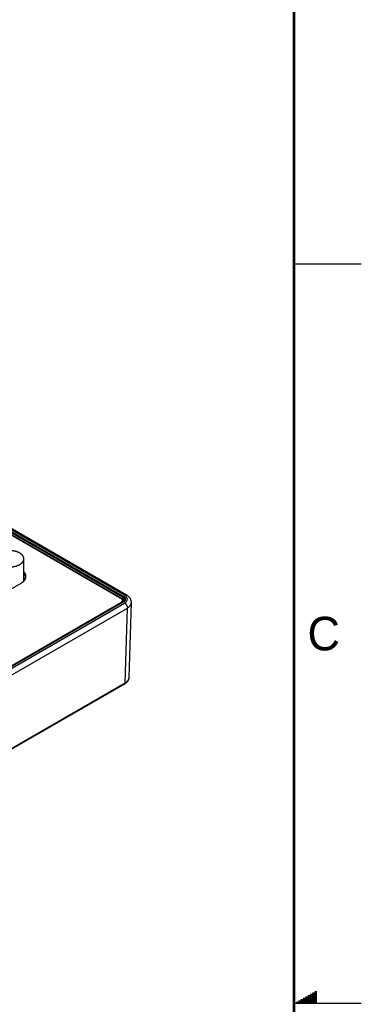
# Model space of a CAD drawing. Header units: inches. Extents: x 0 to 34, y 0 to 22.
# Tile 117 of 118: x 31.5 to 34, y 11 to 18.3. Entities that reach past the tile are written whole.
import ezdxf

# ---------------------------------------------------------------- set-up
doc = ezdxf.new("R2010")
doc.units = ezdxf.units.IN
doc.header["$LTSCALE"] = 1.87
doc.header["$MEASUREMENT"] = 0
doc.layers.get('0').update_dxf_attribs({"linetype": 'CONTINUOUS'})
doc.styles.add('TEXTSTYLE_2', font='txt')

msp = doc.modelspace()

# ---------------------------------------------------------------- linework, layer by layer
at = {"color": 2, "linetype": 'CONTINUOUS'}
for p, q in [((33.5, 16.5), (34, 16.5)), ((33.6039, 11.06), (33.6697, 11.06)), ((33.6213, 11.07), (33.6697, 11.07)), ((33.6386, 11.08), (33.6697, 11.08)), ((33.6559, 11.09), (33.6697, 11.09)), ((34, 11), (33.5, 11)), ((33.5173, 11.01), (33.6697, 11.01)), ((33.5347, 11.02), (33.6697, 11.02)), ((33.552, 11.03), (33.6697, 11.03)), ((33.5693, 11.04), (33.6697, 11.04)), ((33.5866, 11.05), (33.6697, 11.05))]:
    msp.add_line(p, q, dxfattribs=at)
at = {"color": 7, "linetype": 'CONTINUOUS'}
for p, q in [((32.2416, 14.0361), (30.3841, 15.1086)), ((32.2566, 14.0376), (30.3991, 15.1101)), ((32.2142, 14.0142), (30.425, 15.0473)), ((30.433, 15.0438), (32.2268, 14.0081)), ((30.4333, 15.0601), (32.227, 14.0244)), ((30.4367, 15.0661), (32.2305, 14.0304)), ((31.4934, 14.1421), (31.4934, 14.3078)), ((31.5023, 14.1535), (31.4934, 14.1587)), ((31.5, 14.15), (31.4934, 14.1538)), ((31.3753, 14.0703), (31.4736, 14.127)), ((32.228, 13.9849), (29.9393, 12.6633)), ((32.2305, 13.9846), (29.9417, 12.6631)), ((32.2258, 13.9835), (32.2258, 13.9981)), ((32.227, 14.0244), (32.2268, 14.0081)), ((29.9299, 12.6631), (32.2142, 13.982)), ((29.9314, 12.645), (32.2416, 13.9789)), ((29.9526, 12.6079), (32.2628, 13.9418)), ((32.2142, 13.982), (32.2142, 13.9769)), ((32.246, 13.385), (32.2628, 13.9418)), ((32.2753, 13.4247), (32.2921, 13.9814)), ((29.9495, 12.0541), (32.2429, 13.3783)), ((29.9526, 12.0608), (32.246, 13.385))]:
    msp.add_line(p, q, dxfattribs=at)
at = {"color": 7, "linetype": 'CONTINUOUS', "const_width": 0.02}
msp.add_lwpolyline([(33.5, 0.5), (33.5, 21.5)], dxfattribs=at)
at = {"color": 7, "linetype": 'CONTINUOUS'}
for points in [[(32.2921, 13.9814), (32.2921, 13.9834), (32.2921, 13.9859), (32.2919, 13.9884), (32.2916, 13.9908), (32.2911, 13.9933), (32.2906, 13.9957), (32.2899, 13.9982), (32.2892, 14.0006), (32.2883, 14.003), (32.2872, 14.0055), (32.2861, 14.0079), (32.2848, 14.0102), (32.2834, 14.0126), (32.2819, 14.0149), (32.2802, 14.0172), (32.2785, 14.0195), (32.2765, 14.0217), (32.2745, 14.0239), (32.2723, 14.0261), (32.2699, 14.0282), (32.2675, 14.0302), (32.2649, 14.0322), (32.2622, 14.0341), (32.2594, 14.0359), (32.2566, 14.0376)], [(32.2429, 13.3783), (32.2455, 13.3799), (32.2482, 13.3816), (32.2508, 13.3835), (32.2533, 13.3854), (32.2557, 13.3873), (32.2579, 13.3893), (32.26, 13.3914), (32.262, 13.3935), (32.2639, 13.3957), (32.2656, 13.3979), (32.2671, 13.4001), (32.2685, 13.4023), (32.2698, 13.4046), (32.271, 13.4069), (32.272, 13.4092), (32.2728, 13.4115), (32.2736, 13.4138), (32.2742, 13.4162), (32.2746, 13.4185), (32.275, 13.4208), (32.2752, 13.4231), (32.2753, 13.4247)]]:
    msp.add_lwpolyline(points, dxfattribs=at)
for points, knots in [([(31.4626, 14.3506), (31.4608, 14.3517), (31.4569, 14.3538), (31.4509, 14.3565), (31.4445, 14.3591), (31.4378, 14.3613), (31.4309, 14.3633), (31.4237, 14.3649), (31.4163, 14.3663), (31.4088, 14.3673), (31.4012, 14.368), (31.3935, 14.3684), (31.3858, 14.3684), (31.3781, 14.3682), (31.3704, 14.3676), (31.3629, 14.3666), (31.3555, 14.3654), (31.3482, 14.3638), (31.3412, 14.362), (31.3344, 14.3598), (31.3279, 14.3574), (31.3218, 14.3547), (31.316, 14.3518), (31.3106, 14.3486), (31.3056, 14.3452), (31.3011, 14.3416), (31.297, 14.3378), (31.2934, 14.3338), (31.2904, 14.3297), (31.2882, 14.3261), (31.2868, 14.3232), (31.2859, 14.3211), (31.2851, 14.3189), (31.2845, 14.3167), (31.284, 14.3145), (31.2836, 14.3122), (31.2834, 14.31), (31.2834, 14.3085), (31.2834, 14.3078)], [0, 0, 0, 0, 0.030664, 0.062385, 0.095097, 0.128718, 0.163154, 0.198301, 0.234044, 0.270264, 0.306835, 0.343626, 0.380507, 0.417343, 0.454002, 0.490353, 0.526269, 0.561627, 0.596312, 0.630216, 0.663241, 0.695301, 0.726323, 0.756253, 0.785052, 0.812704, 0.839219, 0.864632, 0.88901, 0.91245, 0.923863, 0.935095, 0.946167, 0.957102, 0.967926, 0.978665, 0.989347, 1, 1, 1, 1]), ([(31.4934, 14.3078), (31.4934, 14.3088), (31.4933, 14.3107), (31.4929, 14.3137), (31.4923, 14.3167), (31.4914, 14.3196), (31.4902, 14.3225), (31.4889, 14.3254), (31.4872, 14.3282), (31.4854, 14.331), (31.4833, 14.3337), (31.481, 14.3364), (31.4784, 14.339), (31.4757, 14.3415), (31.4727, 14.3439), (31.4695, 14.3463), (31.4662, 14.3485), (31.4638, 14.3499), (31.4626, 14.3506)], [0, 0, 0, 0, 0.053898, 0.108054, 0.16272, 0.218138, 0.274529, 0.332098, 0.391025, 0.451465, 0.513548, 0.577378, 0.643037, 0.71058, 0.780043, 0.85144, 0.924766, 1, 1, 1, 1]), ([(31.3141, 14.2649), (31.316, 14.2638), (31.3198, 14.2618), (31.3259, 14.259), (31.3322, 14.2565), (31.3389, 14.2542), (31.3458, 14.2523), (31.353, 14.2506), (31.3604, 14.2493), (31.3679, 14.2482), (31.3755, 14.2475), (31.3832, 14.2472), (31.3909, 14.2471), (31.3986, 14.2474), (31.4063, 14.248), (31.4139, 14.2489), (31.4213, 14.2501), (31.4285, 14.2517), (31.4355, 14.2535), (31.4423, 14.2557), (31.4488, 14.2581), (31.4549, 14.2608), (31.4607, 14.2638), (31.4661, 14.2669), (31.4711, 14.2704), (31.4757, 14.274), (31.4797, 14.2778), (31.4833, 14.2817), (31.4864, 14.2858), (31.4885, 14.2894), (31.4899, 14.2923), (31.4908, 14.2945), (31.4916, 14.2967), (31.4923, 14.2989), (31.4927, 14.3011), (31.4931, 14.3033), (31.4933, 14.3055), (31.4934, 14.307), (31.4934, 14.3078)], [0, 0, 0, 0, 0.030664, 0.062385, 0.095097, 0.128718, 0.163154, 0.198301, 0.234044, 0.270264, 0.306835, 0.343626, 0.380507, 0.417343, 0.454002, 0.490353, 0.526269, 0.561627, 0.596312, 0.630216, 0.663241, 0.695301, 0.726323, 0.756253, 0.785052, 0.812704, 0.839219, 0.864632, 0.88901, 0.91245, 0.923863, 0.935095, 0.946167, 0.957102, 0.967926, 0.978665, 0.989347, 1, 1, 1, 1]), ([(31.509, 14.1764), (31.509, 14.1772), (31.509, 14.1787), (31.5088, 14.1809), (31.5085, 14.1832), (31.508, 14.1854), (31.5075, 14.1876), (31.5068, 14.1899), (31.506, 14.1921), (31.5047, 14.195), (31.5029, 14.1986), (31.5002, 14.2028), (31.497, 14.2069), (31.4946, 14.2095), (31.4934, 14.2108)], [0, 0, 0, 0, 0.057991, 0.116101, 0.174449, 0.233151, 0.292317, 0.352057, 0.412473, 0.47366, 0.598664, 0.727737, 0.861387, 1, 1, 1, 1]), ([(31.4736, 14.127), (31.4749, 14.1278), (31.4776, 14.1294), (31.4815, 14.132), (31.4852, 14.1347), (31.4886, 14.1375), (31.4918, 14.1404), (31.4947, 14.1434), (31.4974, 14.1465), (31.4998, 14.1496), (31.502, 14.1528), (31.5038, 14.1561), (31.5054, 14.1594), (31.5067, 14.1628), (31.5078, 14.1662), (31.5085, 14.1696), (31.5089, 14.173), (31.509, 14.1753), (31.509, 14.1764)], [0, 0, 0, 0, 0.075234, 0.14856, 0.219957, 0.28942, 0.356963, 0.422622, 0.486452, 0.548535, 0.608975, 0.667902, 0.725471, 0.781862, 0.83728, 0.891946, 0.946102, 1, 1, 1, 1]), ([(31.5084, 14.1691), (31.5081, 14.1703), (31.5076, 14.1727), (31.5065, 14.1762), (31.505, 14.1797), (31.5033, 14.1831), (31.5013, 14.1865), (31.4981, 14.191), (31.4954, 14.1941), (31.4934, 14.1961)], [0, 0, 0, 0, 0.115854, 0.233455, 0.353306, 0.47586, 0.601513, 0.730602, 1, 1, 1, 1]), ([(31.5038, 14.1561), (31.503, 14.157), (31.501, 14.1592), (31.4976, 14.1626), (31.4948, 14.165), (31.4934, 14.1662)], [0, 0, 0, 0, 0.24155, 0.614309, 1, 1, 1, 1]), ([(32.2258, 13.9981), (32.2258, 13.9985), (32.2257, 13.9992), (32.2256, 14.0003), (32.2253, 14.0014), (32.225, 14.0025), (32.2246, 14.0036), (32.2239, 14.0051), (32.2228, 14.0069), (32.2211, 14.0089), (32.2191, 14.0108), (32.2168, 14.0126), (32.2151, 14.0136), (32.2142, 14.0142)], [0, 0, 0, 0, 0.053912, 0.108083, 0.162764, 0.218195, 0.274602, 0.332186, 0.451513, 0.577398, 0.710584, 0.851438, 1, 1, 1, 1]), ([(32.2142, 13.982), (32.2151, 13.9825), (32.2168, 13.9836), (32.2191, 13.9854), (32.2211, 13.9873), (32.2228, 13.9893), (32.2239, 13.9911), (32.2246, 13.9925), (32.225, 13.9936), (32.2253, 13.9947), (32.2256, 13.9958), (32.2257, 13.997), (32.2258, 13.9977), (32.2258, 13.9981)], [0, 0, 0, 0, 0.148562, 0.289416, 0.422602, 0.548487, 0.667814, 0.725398, 0.781805, 0.837236, 0.891917, 0.946088, 1, 1, 1, 1]), ([(32.2247, 14.0033), (32.2249, 14.0034), (32.2252, 14.0038), (32.2256, 14.0043), (32.2259, 14.0049), (32.2262, 14.0056), (32.2265, 14.0062), (32.2266, 14.0068), (32.2268, 14.0074), (32.2268, 14.0079), (32.2268, 14.0081)], [0, 0, 0, 0, 0.127226, 0.257202, 0.388215, 0.51851, 0.646362, 0.770146, 0.888418, 1, 1, 1, 1]), ([(32.2255, 14.0007), (32.2261, 14.0004), (32.2272, 13.9996), (32.2292, 13.998), (32.231, 13.9963), (32.2326, 13.9944), (32.2336, 13.993), (32.2345, 13.9916), (32.235, 13.9906), (32.2352, 13.9901)], [0, 0, 0, 0, 0.139533, 0.274711, 0.532015, 0.65451, 0.773127, 0.888165, 1, 1, 1, 1]), ([(32.2268, 14.0081), (32.2275, 14.0076), (32.229, 14.0067), (32.231, 14.0053), (32.2329, 14.0038), (32.2346, 14.0023), (32.2361, 14.0007), (32.2375, 13.999), (32.2387, 13.9973), (32.2393, 13.9961), (32.2396, 13.9955)], [0, 0, 0, 0, 0.140768, 0.276926, 0.408429, 0.535302, 0.657653, 0.775677, 0.889663, 1, 1, 1, 1]), ([(32.2305, 14.0304), (32.2303, 14.0302), (32.2298, 14.0299), (32.2292, 14.0293), (32.2286, 14.0286), (32.2281, 14.0278), (32.2276, 14.027), (32.2273, 14.0261), (32.2271, 14.0253), (32.227, 14.0247), (32.227, 14.0244)], [0, 0, 0, 0, 0.113944, 0.236817, 0.36615, 0.498924, 0.631847, 0.761617, 0.885178, 1, 1, 1, 1]), ([(32.227, 14.0244), (32.2282, 14.0237), (32.2299, 14.0227), (32.232, 14.0211), (32.2335, 14.0199), (32.2348, 14.0186), (32.2365, 14.017), (32.2379, 14.0152), (32.2391, 14.0133), (32.2399, 14.0119), (32.2406, 14.0105), (32.2411, 14.009), (32.2415, 14.0076), (32.2418, 14.0061), (32.242, 14.0047), (32.242, 14.0037), (32.242, 14.0032)], [0, 0, 0, 0, 0.148795, 0.220277, 0.28979, 0.35735, 0.422995, 0.548745, 0.60911, 0.667956, 0.725446, 0.781772, 0.837148, 0.891808, 0.946005, 1, 1, 1, 1]), ([(32.228, 13.9849), (32.2292, 13.9855), (32.2308, 13.9865), (32.2328, 13.988), (32.2341, 13.9891), (32.2354, 13.9902), (32.2369, 13.9917), (32.2382, 13.9933), (32.2393, 13.9949), (32.24, 13.9961), (32.2406, 13.9973), (32.2411, 13.9985), (32.2415, 13.9997), (32.2418, 14.0008), (32.2419, 14.002), (32.242, 14.0028), (32.242, 14.0032)], [0, 0, 0, 0, 0.159814, 0.235842, 0.30919, 0.379821, 0.447722, 0.575362, 0.635292, 0.692769, 0.747971, 0.801134, 0.852549, 0.902561, 0.951569, 1, 1, 1, 1]), ([(32.2305, 13.9846), (32.2304, 13.9847), (32.2302, 13.9848), (32.2298, 13.9849), (32.2295, 13.985), (32.2292, 13.9851), (32.2289, 13.9851), (32.2286, 13.9851), (32.2283, 13.985), (32.2281, 13.9849), (32.228, 13.9849)], [0, 0, 0, 0, 0.14861, 0.289505, 0.42273, 0.54865, 0.668007, 0.781943, 0.89199, 1, 1, 1, 1]), ([(32.2305, 14.0304), (32.2318, 14.0296), (32.2336, 14.0285), (32.2359, 14.0268), (32.238, 14.0251), (32.2399, 14.0233), (32.2415, 14.0213), (32.2427, 14.0199), (32.2437, 14.0184), (32.2445, 14.0169), (32.2453, 14.0154), (32.2459, 14.0138), (32.2463, 14.0123), (32.2467, 14.0107), (32.2469, 14.0091), (32.2469, 14.0075), (32.2469, 14.0059), (32.2467, 14.0043), (32.2463, 14.0027), (32.2459, 14.0012), (32.2453, 13.9996), (32.2445, 13.9981), (32.2437, 13.9966), (32.2427, 13.9951), (32.2415, 13.9936), (32.2399, 13.9917), (32.238, 13.9899), (32.2359, 13.9882), (32.2336, 13.9865), (32.2318, 13.9854), (32.2305, 13.9846)], [0, 0, 0, 0, 0.074268, 0.10997, 0.144704, 0.211285, 0.243203, 0.274248, 0.30447, 0.333936, 0.362723, 0.390922, 0.418633, 0.445968, 0.473049, 0.5, 0.526951, 0.554032, 0.581367, 0.609078, 0.637277, 0.666064, 0.69553, 0.725752, 0.756797, 0.788715, 0.855296, 0.89003, 0.925732, 1, 1, 1, 1]), ([(32.2416, 14.0361), (32.2423, 14.0365), (32.2437, 14.0372), (32.2457, 14.038), (32.2477, 14.0386), (32.2497, 14.0389), (32.2513, 14.039), (32.2525, 14.0389), (32.2534, 14.0388), (32.2543, 14.0386), (32.2551, 14.0383), (32.2559, 14.038), (32.2564, 14.0377), (32.2566, 14.0376)], [0, 0, 0, 0, 0.148568, 0.289427, 0.422615, 0.548501, 0.667827, 0.72541, 0.781814, 0.837244, 0.891923, 0.946091, 1, 1, 1, 1]), ([(32.2416, 13.9789), (32.2424, 13.9794), (32.244, 13.9803), (32.2462, 13.9818), (32.2483, 13.9834), (32.2503, 13.985), (32.2522, 13.9867), (32.2544, 13.989), (32.2564, 13.9913), (32.2581, 13.9939), (32.2591, 13.9957), (32.2601, 13.9977), (32.2608, 13.9996), (32.2614, 14.0015), (32.2618, 14.0035), (32.2621, 14.0055), (32.2622, 14.0075), (32.2621, 14.0095), (32.2618, 14.0115), (32.2614, 14.0134), (32.2608, 14.0154), (32.2601, 14.0173), (32.2591, 14.0193), (32.2581, 14.0211), (32.2568, 14.023), (32.2554, 14.0248), (32.2539, 14.0266), (32.2522, 14.0283), (32.2503, 14.03), (32.2483, 14.0316), (32.2462, 14.0332), (32.244, 14.0347), (32.2424, 14.0356), (32.2416, 14.0361)], [0, 0, 0, 0, 0.037617, 0.074281, 0.109981, 0.144714, 0.178487, 0.211318, 0.274246, 0.304467, 0.333932, 0.362717, 0.390914, 0.418623, 0.445957, 0.473035, 0.499985, 0.526934, 0.554013, 0.581346, 0.609056, 0.637252, 0.666038, 0.695502, 0.725723, 0.756766, 0.788682, 0.821513, 0.855286, 0.890019, 0.925718, 0.962383, 1, 1, 1, 1]), ([(32.2416, 13.9789), (32.2423, 13.9785), (32.2438, 13.9776), (32.2459, 13.976), (32.2479, 13.9743), (32.2499, 13.9723), (32.2518, 13.9701), (32.2536, 13.9678), (32.2552, 13.9654), (32.2568, 13.9629), (32.2582, 13.9603), (32.2594, 13.9576), (32.2605, 13.9549), (32.2614, 13.9522), (32.262, 13.9495), (32.2625, 13.9468), (32.2628, 13.9443), (32.2629, 13.9426), (32.2628, 13.9418)], [0, 0, 0, 0, 0.055934, 0.1144, 0.175151, 0.237883, 0.302243, 0.367845, 0.434277, 0.501107, 0.567898, 0.634214, 0.699626, 0.763726, 0.826132, 0.886499, 0.944534, 1, 1, 1, 1]), ([(32.2628, 13.9418), (32.265, 13.943), (32.2682, 13.945), (32.2722, 13.9479), (32.275, 13.9502), (32.2776, 13.9525), (32.28, 13.9549), (32.2822, 13.9573), (32.2842, 13.9598), (32.286, 13.9624), (32.2875, 13.965), (32.2889, 13.9677), (32.29, 13.9704), (32.2909, 13.9731), (32.2915, 13.9758), (32.2919, 13.9786), (32.2921, 13.9805), (32.2921, 13.9814)], [0, 0, 0, 0, 0.148099, 0.219348, 0.288708, 0.356192, 0.421834, 0.485689, 0.547831, 0.608361, 0.667398, 0.725091, 0.781606, 0.837137, 0.891893, 0.946101, 1, 1, 1, 1]), ([(32.246, 13.385), (32.2482, 13.3862), (32.2514, 13.3882), (32.2554, 13.3912), (32.2582, 13.3934), (32.2608, 13.3957), (32.2632, 13.3981), (32.2654, 13.4006), (32.2674, 13.4031), (32.2691, 13.4057), (32.2707, 13.4083), (32.272, 13.411), (32.2731, 13.4137), (32.274, 13.4164), (32.2747, 13.4191), (32.2751, 13.4219), (32.2752, 13.4238), (32.2753, 13.4247)], [0, 0, 0, 0, 0.148123, 0.21939, 0.288768, 0.356273, 0.421935, 0.485809, 0.547968, 0.608509, 0.667553, 0.725245, 0.781752, 0.837264, 0.89199, 0.946156, 1, 1, 1, 1]), ([(32.246, 13.385), (32.246, 13.3846), (32.246, 13.3838), (32.2458, 13.3828), (32.2455, 13.3818), (32.2452, 13.3809), (32.2447, 13.3801), (32.2442, 13.3794), (32.2436, 13.3788), (32.2431, 13.3785), (32.2429, 13.3783)], [0, 0, 0, 0, 0.148048, 0.288505, 0.421452, 0.547286, 0.666755, 0.780987, 0.891473, 1, 1, 1, 1])]:
    msp.add_open_spline(points, degree=3, knots=knots, dxfattribs=at)

# ---------------------------------------------------------------- texts
at = {"color": 2, "linetype": 'CONTINUOUS', "insert": (33.6004, 13.8767), "char_height": 0.25, "width": 0.25, "attachment_point": 1, "line_spacing_factor": 0.9, "style": 'TEXTSTYLE_2'}
msp.add_mtext('C', dxfattribs=at)

doc.saveas('drawing.dxf')
